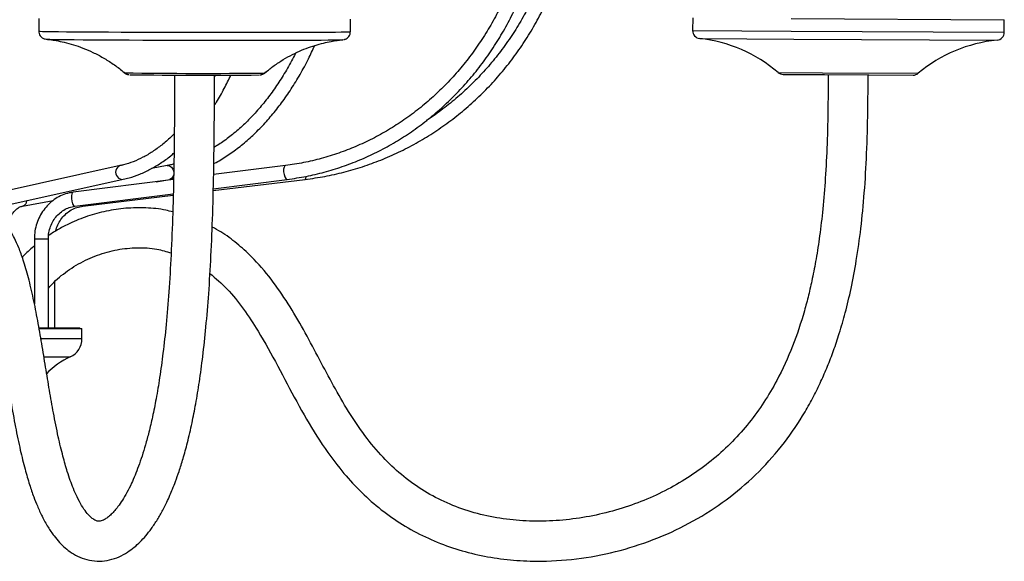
# Model space of a CAD drawing. Header units: millimetres. Extents: x 425 to 1011, y 286 to 740.
# Tile 33 of 41: x 962 to 1011, y 297 to 324. Entities that reach past the tile are written whole.
import ezdxf

# ---------------------------------------------------------------- set-up
doc = ezdxf.new("R2010")
doc.units = ezdxf.units.MM

msp = doc.modelspace()

# ---------------------------------------------------------------- linework, layer by layer
at = {"color": 7, "linetype": 'Continuous', "lineweight": 25}
for p, q in [((962.462, 324.489), (962.461, 323.859)), ((978.061, 323.832), (978.062, 324.462)), ((995.198, 324.519), (995.194, 323.889)), ((1000.133, 324.492), (1010.798, 324.432)), ((1010.794, 323.802), (1010.798, 324.432)), ((966.729, 321.789), (966.768, 321.758)), ((971.297, 321.658), (971.256, 321.578)), ((973.538, 321.671), (973.55, 321.672)), ((973.748, 321.745), (973.857, 321.833)), ((999.731, 321.694), (1001.788, 321.683)), ((1001.788, 321.683), (1006.233, 321.658)), ((966.538, 317.129), (960.466, 315.791)), ((968.892, 317.132), (968.112, 316.99)), ((974.81, 317.135), (971.214, 316.682)), ((969.017, 316.443), (969.209, 316.483)), ((960.617, 315.108), (966.689, 316.446)), ((969.208, 316.429), (964.185, 315.797)), ((968.339, 316.32), (969.017, 316.443)), ((971.195, 315.887), (975.79, 316.44)), ((971.197, 315.974), (974.897, 316.44)), ((964.273, 315.102), (969.191, 315.722)), ((964.671, 315.102), (969.189, 315.646)), ((961.652, 315.105), (963.186, 315.384)), ((962.24, 313.463), (962.24, 310.219)), ((962.94, 309.01), (962.94, 313.463)), ((963.264, 309.01), (963.264, 311.334)), ((962.487, 309.01), (964.522, 309.01)), ((962.504, 308.973), (964.622, 308.973)), ((964.522, 308.973), (964.522, 309.01)), ((964.622, 308.471), (964.622, 308.973))]:
    msp.add_line(p, q, dxfattribs=at)
at = {"color": 8, "linetype": 'Continuous', "lineweight": 25}
for p, q in [((995.194, 323.889), (1000.13, 323.862)), ((1000.13, 323.862), (1010.794, 323.802)), ((995.551, 323.489), (1000.259, 323.463)), ((1000.259, 323.463), (1010.433, 323.406)), ((999.473, 321.79), (1001.694, 321.778)), ((1001.694, 321.778), (1006.492, 321.751)), ((962.24, 313.463), (962.698, 313.463)), ((962.698, 313.463), (962.94, 313.463)), ((962.592, 308.471), (964.622, 308.471)), ((962.742, 307.561), (964.036, 307.561))]:
    msp.add_line(p, q, dxfattribs=at)
at = {"color": 8, "linetype": 'Continuous', "lineweight": 25, "flags": 128}
for points in [[(962.461, 323.859), (962.465, 323.858), (962.525, 323.854), (962.655, 323.85), (962.854, 323.845), (963.12, 323.841), (963.451, 323.837), (963.843, 323.833), (964.294, 323.829), (964.798, 323.826), (965.352, 323.822), (965.951, 323.819), (966.588, 323.816), (967.259, 323.813), (967.957, 323.81), (968.676, 323.808), (969.409, 323.806), (970.15, 323.805), (970.892, 323.803), (971.628, 323.803), (972.351, 323.802), (973.056, 323.802), (973.736, 323.803), (974.384, 323.803), (974.995, 323.805), (975.562, 323.806), (976.082, 323.808), (976.549, 323.81), (976.96, 323.813), (977.309, 323.816), (977.595, 323.819), (977.814, 323.822), (977.965, 323.826), (978.046, 323.83), (978.061, 323.832)], [(968.892, 317.132), (968.905, 317.134), (969.01, 317.119), (969.107, 317.054), (969.18, 316.948), (969.22, 316.818), (969.218, 316.683), (969.177, 316.564)], [(974.81, 317.135), (974.778, 317.119), (974.74, 317.054), (974.72, 316.948), (974.72, 316.818), (974.74, 316.683), (974.777, 316.564)], [(969.177, 316.564), (969.102, 316.479), (969.017, 316.443)], [(974.777, 316.564), (974.826, 316.479), (974.88, 316.441), (974.897, 316.44)], [(975.838, 316.564), (975.822, 316.479), (975.794, 316.441), (975.79, 316.44)], [(964.185, 315.797), (964.154, 315.781), (964.116, 315.716), (964.095, 315.61), (964.095, 315.48), (964.115, 315.345), (964.153, 315.226)], [(961.811, 315.226), (961.736, 315.141), (961.655, 315.106)], [(961.857, 315.381), (961.853, 315.345), (961.811, 315.226)], [(964.153, 315.226), (964.202, 315.141), (964.255, 315.103), (964.273, 315.102)], [(964.708, 315.157), (964.703, 315.141), (964.676, 315.103), (964.671, 315.102)]]:
    msp.add_lwpolyline(points, dxfattribs=at)
at = {"color": 7, "linetype": 'Continuous', "lineweight": 25, "flags": 128}
msp.add_lwpolyline([(962.822, 323.459), (962.824, 323.459), (962.886, 323.455), (963.02, 323.451), (963.223, 323.447), (963.494, 323.443), (963.829, 323.439), (964.227, 323.435), (964.683, 323.431), (965.193, 323.428), (965.752, 323.424), (966.354, 323.421), (966.993, 323.418), (967.664, 323.415), (968.36, 323.413), (969.074, 323.411), (969.8, 323.409), (970.53, 323.408), (971.258, 323.407), (971.976, 323.406), (972.677, 323.406), (973.356, 323.407), (974.004, 323.407), (974.616, 323.408), (975.187, 323.41), (975.709, 323.412), (976.18, 323.414), (976.593, 323.416), (976.946, 323.419), (977.234, 323.422), (977.455, 323.425), (977.606, 323.429), (977.687, 323.433), (977.699, 323.434)], dxfattribs=at)
at = {"color": 7, "linetype": 'Continuous', "lineweight": 25}
for centre, radius, start, end in [((995.594, 323.887), 0.4, 179.6809, 263.7831), ((994.769, 316.306), 7.226, 49.3763, 83.7831), ((1011.135, 316.215), 7.226, 95.5787, 129.9855), ((1010.394, 323.804), 0.4, 275.5787, 359.6809), ((970.677, 568.372), 246.719, 269.14883, 270.65652), ((999.734, 322.094), 0.4, 229.3763, 269.6809), ((1006.235, 322.058), 0.4, 269.6809, 309.9855), ((963.622, 308.471), 1, 294.4387, 0), ((965.649, 304.011), 3.899, 114.4387, 136.0759)]:
    msp.add_arc(centre, radius, start, end, dxfattribs=at)
at = {"color": 8, "linetype": 'Continuous', "lineweight": 25}
for centre, radius, start, end in [((970.698, 578.074), 256.328, 269.11689, 270.68593), ((966.653, 316.801), 0.347, 109.4474, 223.1665), ((966.637, 316.73), 0.289, 215.0069, 280.457)]:
    msp.add_arc(centre, radius, start, end, dxfattribs=at)
at = {"color": 7, "linetype": 'Continuous', "lineweight": 25}
for points, knots in [([(974.897, 316.44), (975.061, 316.463), (975.532, 316.527), (976.305, 316.682), (977.207, 316.924), (978.094, 317.228), (978.961, 317.591), (979.805, 318.012), (980.623, 318.49), (981.411, 319.022), (982.166, 319.607), (982.886, 320.242), (983.567, 320.925), (984.207, 321.652), (984.803, 322.422), (985.352, 323.231), (985.853, 324.075), (986.304, 324.952), (986.702, 325.858), (987.047, 326.789), (987.336, 327.741), (987.569, 328.712), (987.744, 329.696), (987.861, 330.69), (987.92, 331.691), (987.921, 332.693), (987.862, 333.693), (987.745, 334.688), (987.57, 335.672), (987.337, 336.643), (987.048, 337.596), (986.704, 338.527), (986.306, 339.433), (985.855, 340.31), (985.354, 341.155), (984.804, 341.964), (984.209, 342.734), (983.569, 343.463), (982.887, 344.146), (982.167, 344.781), (981.412, 345.366), (980.623, 345.899), (979.805, 346.376), (978.993, 346.785), (978.446, 347.009), (978.189, 347.114)], [0, 0, 0, 0, 0.012542, 0.036078, 0.059618, 0.083159, 0.106703, 0.13025, 0.1538, 0.177354, 0.200912, 0.224473, 0.248038, 0.271607, 0.295179, 0.318755, 0.342333, 0.365915, 0.389499, 0.413085, 0.436673, 0.460263, 0.483854, 0.507446, 0.53104, 0.554634, 0.578228, 0.601822, 0.625417, 0.649011, 0.672604, 0.696196, 0.719788, 0.743377, 0.766965, 0.790551, 0.814134, 0.837714, 0.861292, 0.884865, 0.908435, 0.932001, 0.955564, 0.979122, 1, 1, 1, 1]), ([(975.79, 316.44), (975.961, 316.462), (976.453, 316.527), (977.26, 316.681), (978.204, 316.923), (979.131, 317.227), (980.037, 317.59), (980.92, 318.011), (981.775, 318.489), (982.599, 319.021), (983.388, 319.605), (984.141, 320.24), (984.853, 320.923), (985.522, 321.65), (986.144, 322.42), (986.719, 323.228), (987.243, 324.072), (987.714, 324.949), (988.131, 325.854), (988.491, 326.785), (988.793, 327.737), (989.037, 328.707), (989.221, 329.691), (989.344, 330.685), (989.406, 331.685), (989.406, 332.687), (989.345, 333.687), (989.223, 334.681), (989.041, 335.665), (988.798, 336.635), (988.497, 337.588), (988.137, 338.519), (987.722, 339.425), (987.251, 340.302), (986.728, 341.147), (986.154, 341.956), (985.532, 342.726), (984.864, 343.455), (984.152, 344.138), (983.401, 344.774), (982.611, 345.359), (981.788, 345.893), (980.933, 346.371), (980.079, 346.782), (979.502, 347.008), (979.228, 347.115)], [0, 0, 0, 0, 0.012535, 0.036083, 0.059633, 0.083185, 0.106737, 0.13029, 0.153844, 0.177399, 0.200956, 0.224514, 0.248074, 0.271634, 0.295197, 0.318761, 0.342326, 0.365892, 0.38946, 0.413029, 0.436598, 0.460169, 0.483741, 0.507313, 0.530885, 0.554458, 0.578031, 0.601605, 0.625178, 0.64875, 0.672323, 0.695895, 0.719466, 0.743036, 0.766605, 0.790174, 0.813741, 0.837306, 0.860871, 0.884434, 0.907995, 0.931555, 0.955114, 0.978671, 1, 1, 1, 1]), ([(977.936, 346.461), (978.083, 346.402), (978.513, 346.23), (979.21, 345.899), (980.015, 345.451), (980.793, 344.947), (981.538, 344.391), (982.249, 343.783), (982.922, 343.127), (983.554, 342.426), (984.143, 341.682), (984.687, 340.899), (985.182, 340.079), (985.628, 339.227), (986.022, 338.345), (986.362, 337.438), (986.648, 336.509), (986.877, 335.562), (987.05, 334.602), (987.165, 333.631), (987.221, 332.654), (987.219, 331.675), (987.159, 330.699), (987.041, 329.728), (986.865, 328.768), (986.632, 327.822), (986.343, 326.895), (986, 325.99), (985.603, 325.11), (985.154, 324.26), (984.656, 323.443), (984.11, 322.662), (983.518, 321.921), (982.884, 321.222), (982.209, 320.57), (981.497, 319.965), (980.75, 319.412), (979.971, 318.911), (979.165, 318.466), (978.333, 318.078), (977.48, 317.749), (976.608, 317.481), (975.718, 317.268), (975.114, 317.179), (974.81, 317.135)], [0, 0, 0, 0, 0.012521, 0.036624, 0.060727, 0.084826, 0.10892, 0.13301, 0.157096, 0.181178, 0.205256, 0.22933, 0.253401, 0.277469, 0.301534, 0.325596, 0.349657, 0.373716, 0.397773, 0.421829, 0.445884, 0.469939, 0.493993, 0.518047, 0.542102, 0.566156, 0.590211, 0.614267, 0.638325, 0.662384, 0.686445, 0.710508, 0.734575, 0.758644, 0.782717, 0.806794, 0.830875, 0.854961, 0.879051, 0.903146, 0.927245, 0.951349, 0.975456, 1, 1, 1, 1]), ([(981.872, 344.997), (981.905, 344.976), (982.21, 344.789), (982.756, 344.384), (983.503, 343.78), (984.207, 343.122), (984.87, 342.421), (985.487, 341.677), (986.056, 340.893), (986.575, 340.073), (987.041, 339.22), (987.454, 338.338), (987.81, 337.43), (988.109, 336.501), (988.348, 335.554), (988.529, 334.592), (988.648, 333.621), (988.707, 332.644), (988.705, 331.665), (988.641, 330.688), (988.516, 329.717), (988.331, 328.757), (988.086, 327.811), (987.783, 326.883), (987.422, 325.978), (987.005, 325.098), (986.535, 324.248), (986.012, 323.431), (985.438, 322.651), (984.818, 321.91), (984.152, 321.212), (983.445, 320.558), (982.695, 319.959), (982.163, 319.567), (981.874, 319.391), (981.857, 319.38)], [0, 0, 0, 0, 0.00393, 0.036013, 0.068094, 0.100172, 0.132249, 0.164323, 0.196396, 0.228466, 0.260534, 0.292601, 0.324665, 0.356729, 0.388791, 0.420852, 0.452912, 0.484972, 0.517031, 0.54909, 0.581148, 0.613207, 0.645266, 0.677326, 0.709387, 0.741448, 0.773511, 0.805576, 0.837641, 0.869709, 0.901779, 0.933851, 0.965925, 0.998001, 1, 1, 1, 1]), ([(962.467, 323.861), (962.465, 323.846), (962.458, 323.784), (962.494, 323.686), (962.558, 323.59), (962.63, 323.528), (962.697, 323.492), (962.746, 323.474), (962.774, 323.467), (962.784, 323.466), (962.787, 323.465)], [0, 0, 0, 0, 0.073475, 0.297574, 0.477086, 0.62916, 0.757026, 0.85758, 0.946965, 1, 1, 1, 1]), ([(962.862, 323.455), (962.918, 323.448), (963.068, 323.431), (963.365, 323.384), (963.755, 323.304), (964.206, 323.181), (964.688, 323.014), (965.186, 322.799), (965.693, 322.533), (966.192, 322.212), (966.551, 321.952), (966.73, 321.788), (966.76, 321.761)], [0, 0, 0, 0, 0.043497, 0.115096, 0.211346, 0.321409, 0.437872, 0.563206, 0.695499, 0.832526, 0.972679, 1, 1, 1, 1]), ([(962.863, 323.455), (962.865, 323.455), (962.888, 323.452), (962.914, 323.449), (962.938, 323.446)], [0, 0, 0, 0, 0.1037271, 1, 1, 1, 1]), ([(973.753, 321.746), (973.841, 321.822), (974.07, 322.017), (974.464, 322.292), (974.922, 322.57), (975.384, 322.804), (975.84, 322.997), (976.283, 323.15), (976.699, 323.265), (977.069, 323.345), (977.373, 323.395), (977.569, 323.42), (977.652, 323.429), (977.666, 323.43)], [0, 0, 0, 0, 0.080162, 0.206774, 0.329721, 0.448507, 0.562438, 0.670471, 0.770784, 0.859828, 0.932472, 0.988031, 1, 1, 1, 1]), ([(977.736, 323.44), (977.739, 323.44), (977.749, 323.442), (977.787, 323.452), (977.856, 323.48), (977.942, 323.54), (978.019, 323.641), (978.062, 323.746), (978.056, 323.813), (978.055, 323.833)], [0, 0, 0, 0, 0.056616, 0.169021, 0.291968, 0.472711, 0.676697, 0.9059, 1, 1, 1, 1]), ([(971.226, 317.23), (971.238, 317.236), (971.458, 317.343), (971.873, 317.608), (972.466, 318.026), (973.04, 318.508), (973.592, 319.043), (974.122, 319.632), (974.625, 320.271), (975.102, 320.957), (975.548, 321.689), (975.943, 322.416), (976.172, 322.916), (976.277, 323.142)], [0, 0, 0, 0, 0.005966, 0.106438, 0.207133, 0.308031, 0.409099, 0.510303, 0.611605, 0.712974, 0.814383, 0.915812, 1, 1, 1, 1]), ([(975.325, 322.767), (975.321, 322.76), (975.194, 322.492), (974.915, 321.999), (974.486, 321.294), (974.027, 320.64), (973.543, 320.032), (973.036, 319.476), (972.508, 318.971), (971.961, 318.525), (971.535, 318.217), (971.288, 318.076), (971.234, 318.045)], [0, 0, 0, 0, 0.003326, 0.123615, 0.243885, 0.364147, 0.484416, 0.604715, 0.725077, 0.845544, 0.966168, 1, 1, 1, 1]), ([(969.257, 321.661), (969.255, 320.949), (969.253, 319.412), (969.229, 317.107), (969.176, 314.816), (969.093, 312.73), (968.981, 310.866), (968.846, 309.224), (968.691, 307.792), (968.522, 306.554), (968.344, 305.49), (968.163, 304.584), (967.983, 303.816), (967.754, 302.966), (967.465, 302.078), (967.148, 301.311), (966.875, 300.767), (966.646, 300.378), (966.439, 300.079), (966.255, 299.853), (966.083, 299.67), (965.905, 299.518), (965.753, 299.42), (965.634, 299.366), (965.543, 299.34), (965.462, 299.333), (965.388, 299.342), (965.321, 299.363), (965.21, 299.417), (965.044, 299.543), (964.841, 299.766), (964.613, 300.099), (964.391, 300.512), (964.203, 300.935), (964.038, 301.367), (963.861, 301.898), (963.656, 302.619), (963.422, 303.601), (963.2, 304.714), (962.994, 305.89), (962.803, 307.051), (962.612, 308.221), (962.411, 309.374), (962.193, 310.488), (961.955, 311.507), (961.71, 312.349), (961.473, 312.999), (961.254, 313.481), (961.036, 313.874), (960.801, 314.21), (960.534, 314.499), (960.263, 314.718), (959.972, 314.881), (959.654, 314.988), (959.31, 315.033), (958.934, 314.999), (958.541, 314.864), (958.213, 314.66), (957.918, 314.405), (957.631, 314.071), (957.385, 313.687), (957.172, 313.28), (956.955, 312.777), (956.738, 312.136), (956.541, 311.38), (956.382, 310.551), (956.269, 309.746), (956.234, 309.211), (956.221, 309.01)], [0, 0, 0, 0, 0.031306, 0.0675794, 0.1014158, 0.1322777, 0.1600569, 0.1848998, 0.2070676, 0.2268754, 0.2446009, 0.2604797, 0.2747146, 0.2874509, 0.3108746, 0.3327186, 0.3464902, 0.3599523, 0.3735726, 0.3836003, 0.395777, 0.4095964, 0.4223259, 0.4335244, 0.4455191, 0.4555281, 0.4651579, 0.4751031, 0.4870255, 0.5020987, 0.518329, 0.5337066, 0.5479495, 0.5599627, 0.5697832, 0.5798328, 0.5954666, 0.6138045, 0.6349517, 0.6540567, 0.6733737, 0.6927651, 0.7120913, 0.7312077, 0.7500508, 0.7673287, 0.7804993, 0.7919322, 0.8016771, 0.8119464, 0.8202309, 0.8292055, 0.8374189, 0.8447491, 0.8529712, 0.8630931, 0.8731989, 0.8824393, 0.8908846, 0.9028377, 0.9139747, 0.9225568, 0.9343983, 0.9492585, 0.9621348, 0.976182, 0.9910324, 1, 1, 1, 1]), ([(959.184, 313.027), (959.182, 313.027), (959.176, 313.025), (959.222, 312.976), (959.302, 312.868), (959.452, 312.614), (959.605, 312.281), (959.782, 311.806), (959.973, 311.174), (960.187, 310.311), (960.407, 309.228), (960.628, 307.963), (960.842, 306.652), (961.059, 305.335), (961.286, 304.07), (961.522, 302.932), (961.759, 301.972), (961.985, 301.195), (962.191, 300.59), (962.4, 300.061), (962.636, 299.546), (962.914, 299.044), (963.206, 298.614), (963.489, 298.276), (963.782, 297.992), (964.116, 297.738), (964.524, 297.515), (965.008, 297.362), (965.507, 297.318), (965.996, 297.378), (966.477, 297.538), (966.893, 297.767), (967.238, 298.021), (967.54, 298.297), (967.826, 298.609), (968.114, 298.978), (968.398, 299.405), (968.65, 299.848), (968.858, 300.261), (969.02, 300.615), (969.166, 300.963), (969.318, 301.356), (969.495, 301.856), (969.697, 302.498), (969.917, 303.303), (970.13, 304.219), (970.329, 305.237), (970.511, 306.345), (970.683, 307.627), (970.841, 309.1), (970.979, 310.778), (971.091, 312.672), (971.175, 314.782), (971.229, 317.09), (971.253, 319.405), (971.255, 320.946), (971.257, 321.658)], [0, 0, 0, 0, 0.003876, 0.01356, 0.025661, 0.03562, 0.047202, 0.060736, 0.076412, 0.093984, 0.118295, 0.143304, 0.168686, 0.194144, 0.219454, 0.24296, 0.263525, 0.281246, 0.29624, 0.30817, 0.322599, 0.339432, 0.355203, 0.3686, 0.381081, 0.394539, 0.409671, 0.426965, 0.445585, 0.464174, 0.481727, 0.498474, 0.512465, 0.526169, 0.53985, 0.554658, 0.570857, 0.586357, 0.598121, 0.608216, 0.616813, 0.62688, 0.639523, 0.654795, 0.672792, 0.693673, 0.712621, 0.733757, 0.757327, 0.783628, 0.812985, 0.845672, 0.88185, 0.921395, 0.963668, 1, 1, 1, 1]), ([(966.765, 321.766), (966.773, 321.759), (966.8, 321.735), (966.85, 321.712), (966.904, 321.694), (966.938, 321.687), (966.959, 321.684), (966.971, 321.683), (966.975, 321.682), (966.976, 321.682)], [0, 0, 0, 0, 0.097936, 0.34227, 0.531429, 0.660648, 0.781398, 0.958844, 1, 1, 1, 1]), ([(971.029, 311.737), (971.321, 311.486), (971.944, 310.953), (972.727, 309.958), (973.575, 308.665), (974.431, 307.098), (975.36, 305.318), (976.353, 303.583), (977.368, 302.139), (978.379, 300.988), (979.336, 300.099), (980.384, 299.323), (981.513, 298.67), (982.71, 298.143), (983.961, 297.75), (985.251, 297.485), (986.564, 297.343), (988.11, 297.318), (989.875, 297.48), (991.82, 297.904), (993.692, 298.558), (995.459, 299.432), (997.087, 300.516), (998.548, 301.797), (999.804, 303.232), (1000.671, 304.522), (1001.249, 305.565), (1001.622, 306.326), (1001.955, 307.092), (1002.262, 307.891), (1002.561, 308.784), (1002.858, 309.818), (1003.146, 311.033), (1003.41, 312.442), (1003.634, 314.04), (1003.806, 315.826), (1003.919, 317.786), (1003.97, 319.755), (1003.978, 321.067), (1003.981, 321.67)], [0, 0, 0, 0, 0.020396, 0.043432, 0.066897, 0.10244, 0.138163, 0.173497, 0.208518, 0.231654, 0.25472, 0.277735, 0.300735, 0.323816, 0.347008, 0.370269, 0.393598, 0.417029, 0.452264, 0.487428, 0.522457, 0.557271, 0.591818, 0.62602, 0.660094, 0.692801, 0.708344, 0.72334, 0.737777, 0.752683, 0.76878, 0.787754, 0.80978, 0.835068, 0.863796, 0.89543, 0.930326, 0.967984, 1, 1, 1, 1]), ([(1001.981, 321.681), (1001.978, 321.151), (1001.972, 319.995), (1001.933, 318.266), (1001.849, 316.554), (1001.725, 315.019), (1001.567, 313.673), (1001.389, 312.511), (1001.2, 311.523), (1001.003, 310.656), (1000.703, 309.519), (1000.223, 308.074), (999.53, 306.548), (998.782, 305.28), (998.04, 304.255), (997.198, 303.305), (996.256, 302.438), (995.221, 301.664), (994.103, 300.99), (992.913, 300.421), (991.662, 299.964), (990.366, 299.623), (989.041, 299.405), (987.703, 299.315), (986.37, 299.36), (985.06, 299.546), (983.796, 299.877), (982.601, 300.358), (981.489, 300.986), (980.475, 301.75), (979.529, 302.679), (978.656, 303.763), (977.852, 304.987), (977.123, 306.278), (976.423, 307.601), (975.716, 308.929), (974.958, 310.227), (974.11, 311.462), (973.243, 312.469), (972.386, 313.243), (971.724, 313.742), (971.287, 313.975), (971.14, 314.053)], [0, 0, 0, 0, 0.029791, 0.06497, 0.097165, 0.126024, 0.151489, 0.173284, 0.192051, 0.208032, 0.223201, 0.258101, 0.293453, 0.317131, 0.340715, 0.364401, 0.388344, 0.412489, 0.436892, 0.461561, 0.486485, 0.511603, 0.536757, 0.561825, 0.586808, 0.611582, 0.636004, 0.659992, 0.683794, 0.707498, 0.731134, 0.758108, 0.785513, 0.813334, 0.841385, 0.869613, 0.89782, 0.925808, 0.953665, 0.972184, 0.990684, 1, 1, 1, 1]), ([(971.252, 320.152), (971.286, 320.203), (971.459, 320.466), (971.738, 320.965), (971.97, 321.435), (972.08, 321.659)], [0, 0, 0, 0, 0.111866, 0.578004, 1, 1, 1, 1]), ([(973.546, 321.672), (973.551, 321.672), (973.559, 321.673), (973.588, 321.677), (973.64, 321.691), (973.7, 321.713), (973.735, 321.744), (973.746, 321.754)], [0, 0, 0, 0, 0.178272, 0.338285, 0.515374, 0.842827, 1, 1, 1, 1]), ([(969.241, 318.723), (969.186, 318.666), (968.983, 318.457), (968.619, 318.153), (968.152, 317.814), (967.675, 317.536), (967.19, 317.317), (966.81, 317.193), (966.592, 317.142), (966.538, 317.129)], [0, 0, 0, 0, 0.065167, 0.239368, 0.413902, 0.588986, 0.76487, 0.941799, 1, 1, 1, 1]), ([(966.689, 316.446), (966.787, 316.469), (967.066, 316.536), (967.52, 316.695), (968.047, 316.94), (968.564, 317.25), (968.96, 317.526), (969.177, 317.718), (969.231, 317.765)], [0, 0, 0, 0, 0.110915, 0.314761, 0.519243, 0.72476, 0.931307, 1, 1, 1, 1]), ([(969.225, 317.207), (969.167, 317.192), (969.057, 317.161), (968.945, 317.141), (968.892, 317.132)], [0, 0, 0, 0, 0.523001, 1, 1, 1, 1]), ([(964.185, 315.797), (964.117, 315.786), (963.929, 315.757), (963.631, 315.658), (963.306, 315.488), (963.012, 315.263), (962.756, 314.99), (962.544, 314.676), (962.384, 314.329), (962.279, 313.958), (962.242, 313.665), (962.24, 313.5), (962.24, 313.463)], [0, 0, 0, 0, 0.064499, 0.176657, 0.288932, 0.401387, 0.514094, 0.627081, 0.740337, 0.853828, 0.967511, 1, 1, 1, 1]), ([(960.879, 314.082), (960.891, 314.135), (960.926, 314.288), (961.018, 314.51), (961.146, 314.735), (961.292, 314.909), (961.444, 315.03), (961.564, 315.086), (961.631, 315.101), (961.652, 315.105)], [0, 0, 0, 0, 0.090569, 0.258962, 0.426014, 0.592098, 0.758425, 0.928173, 1, 1, 1, 1]), ([(962.94, 313.463), (962.941, 313.515), (962.945, 313.674), (962.993, 313.936), (963.103, 314.234), (963.264, 314.503), (963.469, 314.733), (963.71, 314.914), (963.98, 315.047), (964.174, 315.083), (964.273, 315.102)], [0, 0, 0, 0, 0.064435, 0.196695, 0.329063, 0.461526, 0.594275, 0.727537, 0.861542, 1, 1, 1, 1]), ([(969.169, 314.812), (969.054, 314.843), (968.617, 314.96), (967.826, 315.028), (966.826, 315.016), (965.843, 314.87), (964.901, 314.614), (964.11, 314.293), (963.462, 313.961), (963.118, 313.739), (962.948, 313.63)], [0, 0, 0, 0, 0.054718, 0.20866, 0.362868, 0.515252, 0.664916, 0.811551, 0.907193, 1, 1, 1, 1]), ([(963.316, 313.859), (963.32, 313.883), (963.342, 314.014), (963.44, 314.235), (963.608, 314.506), (963.827, 314.736), (964.084, 314.918), (964.369, 315.048), (964.571, 315.084), (964.671, 315.102)], [0, 0, 0, 0, 0.037693, 0.198066, 0.358534, 0.519208, 0.68019, 0.841551, 1, 1, 1, 1]), ([(962.24, 313.1), (962.229, 313.093), (962.023, 312.937), (961.819, 312.747), (961.646, 312.549), (961.634, 312.536)], [0, 0, 0, 0, 0.046943, 0.935768, 1, 1, 1, 1]), ([(962.94, 311.001), (963.028, 311.098), (963.231, 311.319), (963.718, 311.745), (964.434, 312.235), (965.381, 312.672), (966.379, 312.948), (967.385, 313.045), (968.3, 312.993), (968.851, 312.833), (969.087, 312.765)], [0, 0, 0, 0, 0.058346, 0.133556, 0.287268, 0.442356, 0.595889, 0.745437, 0.890703, 1, 1, 1, 1])]:
    msp.add_open_spline(points, degree=3, knots=knots, dxfattribs=at)

doc.saveas('drawing.dxf')
